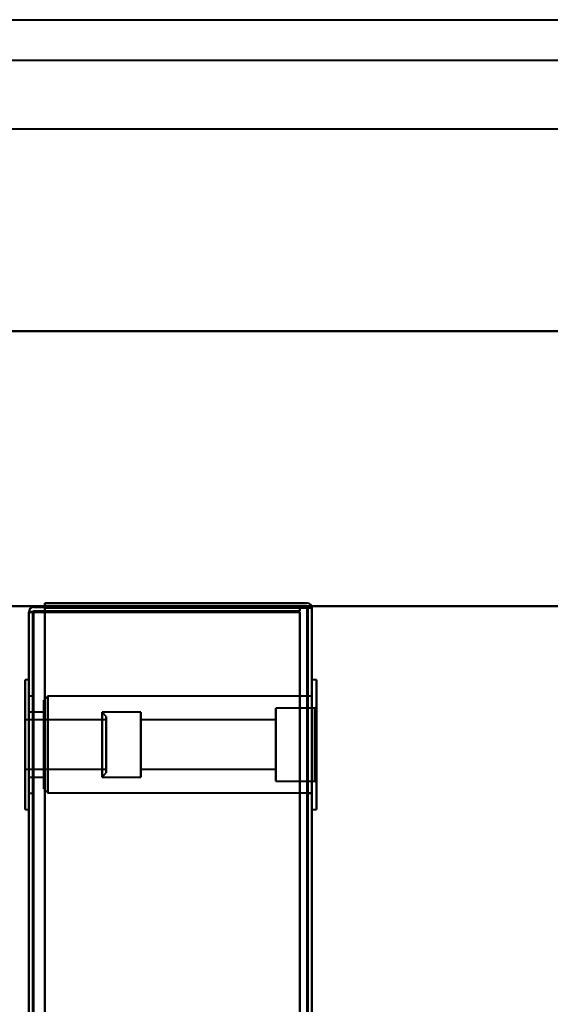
# Model space of a CAD drawing. Header units: millimetres. Extents: x -1442 to 3067, y -120 to 1210.
# Tile 69 of 71: x 440 to 505, y 1089 to 1210. Entities that reach past the tile are written whole.
import ezdxf

# ---------------------------------------------------------------- set-up
doc = ezdxf.new("R2010")
doc.units = ezdxf.units.MM
doc.layers.add('A-GENM', color=13, linetype='Continuous', lineweight=40)
doc.layers.add('G-IMPT', color=8, linetype='Continuous', lineweight=40)

# ---------------------------------------------------------------- blocks, each defined once
blk = doc.blocks.new('Nexa Toit - 2000-762010-Gauche')
at = {"layer": 'A-GENM'}
for p, q in [((-601.5, 1210.5), (601.5, 1210.5)), ((-601.5, 1210.5), (601.5, 1210.5)), ((-601.5, 1205.5), (601.5, 1205.5)), ((-601.5, 1205.5), (601.5, 1205.5)), ((-601.5, 1197), (601.5, 1197)), ((-601.5, 1197), (601.5, 1197)), ((601.5, 1172), (-601.5, 1172)), ((-601.5, 1172), (601.5, 1172)), ((-601.5, 1172), (601.5, 1172)), ((601.5, 1172), (-601.5, 1172)), ((-601.5, 1138), (601.5, 1138)), ((601.5, 1138), (-601.5, 1138))]:
    blk.add_line(p, q, dxfattribs=at)
blk = doc.blocks.new('Maintenance r21 - Maintenance r21-762144-Gauche')
at = {"layer": 'A-GENM'}
for p, q in [((476, 0), (476, 1138)), ((476, 1138), (476, 0)), ((476, 1138), (1392, 1138)), ((476, 1138), (1392, 1138))]:
    blk.add_line(p, q, dxfattribs=at)
blk = doc.blocks.new('NEXA 2000 CALQUES_dwg-762145-Gauche')
at = {"layer": 'G-IMPT'}
for p, q in [((441, 1137.27), (441, 129.47)), ((441, 1137.27), (441, 129.47)), ((441.6, 1137.27), (441, 1137.27)), ((441, 1137.27), (441.6, 1137.27)), ((441, 1137.27), (441.6, 1137.27)), ((441.6, 1137.27), (441, 1137.27)), ((441.6, 1137.27), (441, 1137.27)), ((441, 1137.27), (441.6, 1137.27)), ((441, 1137.27), (441.6, 1137.27)), ((441.6, 1137.27), (441, 1137.27)), ((476, 1137.77), (475.4, 1137.77)), ((475.4, 1137.77), (476, 1137.77)), ((476, 1137.77), (475.4, 1137.77)), ((475.4, 1137.77), (476, 1137.77)), ((476, 1137.77), (475.4, 1137.77)), ((475.4, 1137.77), (476, 1137.77)), ((475.4, 1137.77), (476, 1137.77)), ((476, 1137.77), (475.4, 1137.77)), ((476, 128.97), (476, 1137.77)), ((476, 128.97), (476, 1137.77)), ((441, 1128.87), (440.55, 1128.87)), ((441, 1128.87), (440.55, 1128.87)), ((440.55, 1128.87), (440.55, 1120.87)), ((440.55, 1112.87), (440.55, 1128.87)), ((440.55, 1120.87), (440.55, 1128.87)), ((440.55, 1128.87), (440.55, 1120.87)), ((440.55, 1112.87), (440.55, 1128.87)), ((440.55, 1120.87), (440.55, 1128.87)), ((441, 1128.87), (441, 1112.87)), ((441, 1128.87), (441, 1120.87)), ((441, 1120.87), (441, 1128.87)), ((441, 1128.87), (441, 1112.87)), ((441, 1128.87), (441, 1120.87)), ((441, 1120.87), (441, 1128.87)), ((476.55, 1128.87), (476, 1128.87)), ((476.55, 1128.87), (476, 1128.87)), ((476, 1120.87), (476, 1128.87)), ((476, 1112.87), (476, 1128.87)), ((476, 1128.87), (476, 1120.87)), ((476, 1112.87), (476, 1128.87)), ((476, 1120.87), (476, 1128.87)), ((476, 1128.87), (476, 1120.87)), ((476.55, 1120.87), (476.55, 1128.87)), ((476.55, 1128.87), (476.55, 1112.87)), ((476.55, 1128.87), (476.55, 1120.87)), ((476.55, 1120.87), (476.55, 1128.87)), ((476.55, 1128.87), (476.55, 1112.87)), ((476.55, 1128.87), (476.55, 1120.87)), ((441.5, 1126.87), (441, 1126.87)), ((441.5, 1126.87), (441, 1126.87)), ((441, 1120.87), (441, 1126.87)), ((441, 1126.87), (441, 1120.87)), ((441, 1120.87), (441, 1126.87)), ((441, 1126.87), (441, 1120.87)), ((441.5, 1120.87), (441.5, 1126.87)), ((441.5, 1126.87), (441.5, 1120.87)), ((441.5, 1120.87), (441.5, 1126.87)), ((441.5, 1126.87), (441.5, 1120.87)), ((443.35, 1126.85), (442.85, 1126.35)), ((443.35, 1126.85), (442.85, 1126.35)), ((442.85, 1126.35), (442.85, 1115.4)), ((442.85, 1126.35), (442.85, 1115.4)), ((442.85, 1115.4), (442.85, 1126.35)), ((442.85, 1115.4), (442.85, 1126.35)), ((442.85, 1126.35), (442.85, 1115.4)), ((442.85, 1126.35), (442.85, 1115.4)), ((442.85, 1115.4), (442.85, 1126.35)), ((442.85, 1115.4), (442.85, 1126.35)), ((476, 1126.85), (443.35, 1126.85)), ((476, 1126.85), (443.35, 1126.85)), ((443.35, 1126.85), (443.35, 1114.9)), ((443.35, 1126.85), (443.35, 1114.9)), ((443.35, 1114.9), (443.35, 1126.85)), ((443.35, 1114.9), (443.35, 1126.85)), ((443.35, 1126.85), (443.35, 1114.9)), ((443.35, 1126.85), (443.35, 1114.9)), ((443.35, 1114.9), (443.35, 1126.85)), ((443.35, 1114.9), (443.35, 1126.85)), ((476, 1126.87), (475.5, 1126.87)), ((476, 1126.87), (475.5, 1126.87)), ((475.5, 1126.87), (475.5, 1120.87)), ((475.5, 1120.87), (475.5, 1126.87)), ((475.5, 1126.87), (475.5, 1120.87)), ((475.5, 1120.87), (475.5, 1126.87)), ((476, 1120.87), (476, 1126.87)), ((476, 1120.87), (476, 1126.87)), ((476, 1126.85), (476, 1114.9)), ((476, 1126.85), (476, 1114.9)), ((476, 1126.85), (476, 1114.9)), ((476, 1126.85), (476, 1114.9)), ((442.85, 1124.87), (441, 1124.87)), ((442.85, 1124.87), (441, 1124.87)), ((441, 1117), (441, 1124.87)), ((441, 1124.87), (441, 1117)), ((441, 1117), (441, 1124.87)), ((441, 1124.87), (441, 1117)), ((442.85, 1116.87), (442.85, 1124.87)), ((442.85, 1116.87), (442.85, 1124.87)), ((442.85, 1124.87), (442.85, 1117)), ((442.85, 1116.87), (442.85, 1124.87)), ((442.85, 1116.87), (442.85, 1124.87)), ((442.85, 1124.87), (442.85, 1117)), ((442.85, 1124.87), (442.85, 1124.74)), ((454.85, 1124.87), (450.05, 1124.87)), ((450.55, 1124.37), (450.05, 1124.87)), ((454.85, 1124.87), (450.05, 1124.87)), ((450.55, 1124.37), (450.05, 1124.87)), ((450.05, 1124.87), (450.05, 1117)), ((450.05, 1117), (450.05, 1124.87)), ((450.05, 1124.87), (450.05, 1120.87)), ((450.05, 1120.87), (450.05, 1124.87)), ((454.85, 1124.74), (454.85, 1124.87)), ((454.85, 1117), (454.85, 1124.87)), ((454.85, 1124.87), (454.85, 1116.87)), ((454.85, 1124.87), (454.85, 1116.87)), ((454.85, 1117), (454.85, 1124.87)), ((454.85, 1124.87), (454.85, 1116.87)), ((454.85, 1124.87), (454.85, 1116.87)), ((476.35, 1125.37), (471.55, 1125.37)), ((476.35, 1125.37), (471.55, 1125.37)), ((471.55, 1120.87), (471.55, 1125.37)), ((471.55, 1125.37), (471.55, 1116.37)), ((471.55, 1125.37), (471.55, 1120.87)), ((471.55, 1120.87), (471.55, 1125.37)), ((471.55, 1125.37), (471.55, 1116.37)), ((471.55, 1125.37), (471.55, 1120.87)), ((476.55, 1125.57), (476.35, 1125.37)), ((476.55, 1125.57), (476.35, 1125.37)), ((476.35, 1116.37), (476.35, 1125.37)), ((476.35, 1116.37), (476.35, 1125.37)), ((476.35, 1125.37), (476.35, 1116.37)), ((476.35, 1125.37), (476.35, 1116.37)), ((476.35, 1116.37), (476.35, 1125.37)), ((476.35, 1116.37), (476.35, 1125.37)), ((476.35, 1125.37), (476.35, 1116.37)), ((476.35, 1125.37), (476.35, 1116.37)), ((476.55, 1116.17), (476.55, 1125.57)), ((476.55, 1116.17), (476.55, 1125.57)), ((476.55, 1125.57), (476.55, 1116.17)), ((476.55, 1125.57), (476.55, 1116.17)), ((476.55, 1116.17), (476.55, 1125.57)), ((476.55, 1116.17), (476.55, 1125.57)), ((476.55, 1125.57), (476.55, 1116.17)), ((476.55, 1125.57), (476.55, 1116.17)), ((450.55, 1123.92), (440.55, 1123.92)), ((450.55, 1123.92), (440.55, 1123.92)), ((440.55, 1123.92), (440.55, 1121.65)), ((440.55, 1120.1), (440.55, 1123.92)), ((440.55, 1123.92), (440.55, 1117.92)), ((440.55, 1120.1), (440.55, 1123.92)), ((440.55, 1123.82), (440.55, 1117.82)), ((440.55, 1123.82), (440.55, 1120.1)), ((441, 1116.87), (441, 1124.74)), ((441, 1124.74), (441, 1116.87)), ((441, 1116.87), (441, 1124.74)), ((441, 1124.74), (441, 1116.87)), ((442.85, 1124.74), (442.85, 1116.87)), ((442.85, 1124.74), (442.85, 1116.87)), ((450.05, 1124.74), (450.05, 1120.87)), ((450.05, 1120.87), (450.05, 1124.74)), ((450.05, 1124.74), (450.05, 1116.87)), ((450.05, 1116.87), (450.05, 1124.74)), ((450.55, 1124.37), (450.55, 1117.49)), ((450.55, 1117.49), (450.55, 1124.37)), ((450.55, 1124.37), (450.55, 1117.49)), ((450.55, 1117.49), (450.55, 1124.37)), ((450.55, 1124.26), (450.55, 1117.37)), ((450.55, 1117.37), (450.55, 1124.26)), ((450.55, 1124.26), (450.55, 1117.37)), ((450.55, 1117.37), (450.55, 1124.26)), ((450.55, 1123.92), (450.55, 1120.1)), ((450.55, 1121.65), (450.55, 1123.92)), ((450.55, 1123.92), (450.55, 1120.1)), ((450.55, 1117.92), (450.55, 1123.92)), ((450.55, 1117.82), (450.55, 1123.82)), ((450.55, 1120.1), (450.55, 1123.82)), ((454.85, 1116.87), (454.85, 1124.74)), ((454.85, 1116.87), (454.85, 1124.74)), ((471.55, 1123.92), (454.85, 1123.92)), ((471.55, 1123.92), (454.85, 1123.92)), ((454.85, 1117.82), (454.85, 1123.92)), ((454.85, 1117.82), (454.85, 1123.92)), ((454.85, 1123.92), (454.85, 1117.92)), ((454.85, 1123.92), (454.85, 1123.82)), ((454.85, 1117.82), (454.85, 1123.92)), ((454.85, 1117.82), (454.85, 1123.92)), ((454.85, 1123.92), (454.85, 1117.92)), ((454.85, 1123.82), (454.85, 1117.82)), ((454.85, 1123.82), (454.85, 1117.82)), ((471.55, 1117.92), (471.55, 1123.92)), ((471.55, 1123.92), (471.55, 1117.82)), ((471.55, 1123.92), (471.55, 1117.82)), ((471.55, 1123.82), (471.55, 1123.92)), ((471.55, 1117.92), (471.55, 1123.92)), ((471.55, 1123.92), (471.55, 1117.82)), ((471.55, 1123.92), (471.55, 1117.82)), ((471.55, 1117.82), (471.55, 1123.82)), ((471.55, 1117.82), (471.55, 1123.82)), ((440.55, 1121.65), (440.55, 1117.92)), ((440.55, 1117.82), (440.55, 1121.65)), ((440.55, 1117.82), (440.55, 1121.65)), ((450.55, 1121.65), (450.55, 1117.82)), ((450.55, 1117.92), (450.55, 1121.65)), ((450.55, 1121.65), (450.55, 1117.82)), ((440.55, 1120.87), (440.55, 1112.87)), ((440.55, 1112.87), (440.55, 1120.87)), ((440.55, 1120.87), (440.55, 1112.87)), ((440.55, 1112.87), (440.55, 1120.87)), ((440.55, 1120.1), (440.55, 1117.82)), ((441, 1114.87), (441, 1120.87)), ((441, 1120.87), (441, 1114.87)), ((441, 1120.87), (441, 1112.87)), ((441, 1112.87), (441, 1120.87)), ((441, 1114.87), (441, 1120.87)), ((441, 1120.87), (441, 1114.87)), ((441, 1120.87), (441, 1112.87)), ((441, 1112.87), (441, 1120.87)), ((441.5, 1114.87), (441.5, 1120.87)), ((441.5, 1120.87), (441.5, 1114.87)), ((441.5, 1114.87), (441.5, 1120.87)), ((441.5, 1120.87), (441.5, 1114.87)), ((450.05, 1120.87), (450.05, 1116.87)), ((450.05, 1116.87), (450.05, 1120.87)), ((450.05, 1120.87), (450.05, 1117)), ((450.05, 1117), (450.05, 1120.87)), ((450.55, 1117.82), (450.55, 1120.1)), ((471.55, 1116.37), (471.55, 1120.87)), ((471.55, 1120.87), (471.55, 1116.37)), ((471.55, 1116.37), (471.55, 1120.87)), ((471.55, 1120.87), (471.55, 1116.37)), ((475.5, 1120.87), (475.5, 1114.87)), ((475.5, 1114.87), (475.5, 1120.87)), ((475.5, 1120.87), (475.5, 1114.87)), ((475.5, 1114.87), (475.5, 1120.87)), ((476, 1114.87), (476, 1120.87)), ((476, 1112.87), (476, 1120.87)), ((476, 1120.87), (476, 1112.87)), ((476, 1114.87), (476, 1120.87)), ((476, 1112.87), (476, 1120.87)), ((476, 1120.87), (476, 1112.87)), ((476.55, 1112.87), (476.55, 1120.87)), ((476.55, 1120.87), (476.55, 1112.87)), ((476.55, 1112.87), (476.55, 1120.87)), ((476.55, 1120.87), (476.55, 1112.87)), ((440.55, 1117.82), (450.55, 1117.82)), ((440.55, 1117.82), (450.55, 1117.82)), ((454.85, 1117.92), (454.85, 1117.82)), ((454.85, 1117.82), (471.55, 1117.82)), ((454.85, 1117.82), (471.55, 1117.82)), ((471.55, 1117.82), (471.55, 1117.92)), ((441, 1116.87), (442.85, 1116.87)), ((441, 1116.87), (442.85, 1116.87)), ((442.85, 1117), (442.85, 1116.87)), ((450.05, 1116.87), (450.55, 1117.37)), ((450.05, 1116.87), (450.55, 1117.37)), ((450.05, 1116.87), (454.85, 1116.87)), ((450.05, 1116.87), (454.85, 1116.87)), ((454.85, 1116.87), (454.85, 1117)), ((471.55, 1116.37), (476.35, 1116.37)), ((471.55, 1116.37), (476.35, 1116.37)), ((476.35, 1116.37), (476.55, 1116.17)), ((476.35, 1116.37), (476.55, 1116.17)), ((442.85, 1115.4), (443.35, 1114.9)), ((442.85, 1115.4), (443.35, 1114.9)), ((441, 1114.87), (441.5, 1114.87)), ((441, 1114.87), (441.5, 1114.87)), ((443.35, 1114.9), (476, 1114.9)), ((443.35, 1114.9), (476, 1114.9)), ((475.5, 1114.87), (476, 1114.87)), ((475.5, 1114.87), (476, 1114.87)), ((440.55, 1112.87), (441, 1112.87)), ((440.55, 1112.87), (441, 1112.87)), ((476, 1112.87), (476.55, 1112.87)), ((476, 1112.87), (476.55, 1112.87))]:
    blk.add_line(p, q, dxfattribs=at)
at = {"layer": 'G-IMPT', "flags": 128}
for points in [[(443, 1137.87), (443, 1138), (443, 1138.12), (443, 1138.25), (443, 1138.37)], [(443, 1138.37), (451.1, 1138.37), (459.2, 1138.37), (467.3, 1138.37), (475.4, 1138.37)], [(443, 1137.87), (443, 1138), (443, 1138.12), (443, 1138.25), (443, 1138.37)], [(443, 1138.37), (443, 1138.25), (443, 1138.12), (443, 1138), (443, 1137.87)], [(443, 1138.37), (451.1, 1138.37), (459.2, 1138.37), (467.3, 1138.37), (475.4, 1138.37)], [(475.4, 1138.37), (467.3, 1138.37), (459.2, 1138.37), (451.1, 1138.37), (443, 1138.37)], [(475.4, 1138.37), (467.3, 1138.37), (459.2, 1138.37), (451.1, 1138.37), (443, 1138.37)], [(443, 1138.37), (443, 1138.25), (443, 1138.12), (443, 1138), (443, 1137.87)], [(475.4, 1138.37), (467.3, 1138.37), (459.2, 1138.37), (451.1, 1138.37), (443, 1138.37)], [(443, 1138.37), (443, 1138.25), (443, 1138.12), (443, 1138), (443, 1137.87)], [(443, 1138.37), (451.1, 1138.37), (459.2, 1138.37), (467.3, 1138.37), (475.4, 1138.37)], [(475.4, 1138.37), (467.3, 1138.37), (459.2, 1138.37), (451.1, 1138.37), (443, 1138.37)], [(443, 1137.87), (443, 1138), (443, 1138.12), (443, 1138.25), (443, 1138.37)], [(443, 1138.37), (443, 1138.25), (443, 1138.12), (443, 1138), (443, 1137.87)], [(443, 1137.87), (443, 1138), (443, 1138.12), (443, 1138.25), (443, 1138.37)], [(443, 1138.37), (451.1, 1138.37), (459.2, 1138.37), (467.3, 1138.37), (475.4, 1138.37)], [(441.55, 1137.32), (441.41, 1137.31), (441.27, 1137.3), (441.14, 1137.28), (441, 1137.27)], [(441, 1137.27), (441.14, 1137.28), (441.27, 1137.3), (441.41, 1137.31), (441.55, 1137.32)], [(441, 1137.27), (441.14, 1137.28), (441.27, 1137.3), (441.41, 1137.31), (441.55, 1137.32)], [(441.55, 1137.32), (441.41, 1137.31), (441.27, 1137.3), (441.14, 1137.28), (441, 1137.27)], [(441, 1137.27), (441.14, 1137.27), (441.27, 1137.27), (441.41, 1137.27), (441.55, 1137.27)], [(441, 129.47), (441, 381.42), (441, 633.37), (441, 885.32), (441, 1137.27)], [(441, 1137.27), (441, 885.32), (441, 633.37), (441, 381.42), (441, 129.47)], [(441, 129.47), (441, 381.42), (441, 633.37), (441, 885.32), (441, 1137.27)], [(441, 1137.27), (441, 885.32), (441, 633.37), (441, 381.42), (441, 129.47)], [(441.55, 1137.27), (441.41, 1137.27), (441.27, 1137.27), (441.14, 1137.27), (441, 1137.27)], [(441.55, 1137.27), (441.41, 1137.27), (441.27, 1137.27), (441.14, 1137.27), (441, 1137.27)], [(441, 1137.27), (441, 885.32), (441, 633.37), (441, 381.42), (441, 129.47)], [(441, 129.47), (441, 381.42), (441, 633.37), (441, 885.32), (441, 1137.27)], [(441, 1137.27), (441, 885.32), (441, 633.37), (441, 381.42), (441, 129.47)], [(441, 129.47), (441, 381.42), (441, 633.37), (441, 885.32), (441, 1137.27)], [(441, 1137.27), (441.14, 1137.27), (441.27, 1137.27), (441.41, 1137.27), (441.55, 1137.27)], [(441.5, 129.47), (441.5, 381.42), (441.5, 633.37), (441.5, 885.32), (441.5, 1137.27)], [(441.5, 1137.27), (441.5, 885.32), (441.5, 633.37), (441.5, 381.42), (441.5, 129.47)], [(441.5, 1137.27), (441.5, 885.32), (441.5, 633.37), (441.5, 381.42), (441.5, 129.47)], [(441.5, 129.47), (441.5, 381.42), (441.5, 633.37), (441.5, 885.32), (441.5, 1137.27)], [(474.5, 1137.37), (466.26, 1137.36), (458.02, 1137.35), (449.79, 1137.33), (441.55, 1137.32)], [(441.55, 1137.32), (449.79, 1137.33), (458.02, 1137.35), (466.26, 1137.36), (474.5, 1137.37)], [(441.55, 1137.32), (449.79, 1137.33), (458.02, 1137.35), (466.26, 1137.36), (474.5, 1137.37)], [(474.5, 1137.37), (466.26, 1137.36), (458.02, 1137.35), (449.79, 1137.33), (441.55, 1137.32)], [(441.55, 1137.27), (449.79, 1137.27), (458.02, 1137.27), (466.26, 1137.27), (474.5, 1137.27)], [(474.5, 1137.27), (466.26, 1137.27), (458.02, 1137.27), (449.79, 1137.27), (441.55, 1137.27)], [(474.5, 1137.27), (466.26, 1137.27), (458.02, 1137.27), (449.79, 1137.27), (441.55, 1137.27)], [(441.55, 1137.27), (449.79, 1137.27), (458.02, 1137.27), (466.26, 1137.27), (474.5, 1137.27)], [(441.6, 1137.87), (441.95, 1137.87), (442.3, 1137.87), (442.65, 1137.87), (443, 1137.87)], [(443, 1137.87), (442.65, 1137.87), (442.3, 1137.87), (441.95, 1137.87), (441.6, 1137.87)], [(441.6, 1137.87), (441.95, 1137.87), (442.3, 1137.87), (442.65, 1137.87), (443, 1137.87)], [(443, 1137.87), (442.65, 1137.87), (442.3, 1137.87), (441.95, 1137.87), (441.6, 1137.87)], [(443, 1137.87), (442.65, 1137.87), (442.3, 1137.87), (441.95, 1137.87), (441.6, 1137.87)], [(441.6, 1137.87), (441.95, 1137.87), (442.3, 1137.87), (442.65, 1137.87), (443, 1137.87)], [(443, 1137.87), (442.65, 1137.87), (442.3, 1137.87), (441.95, 1137.87), (441.6, 1137.87)], [(441.6, 1137.87), (441.95, 1137.87), (442.3, 1137.87), (442.65, 1137.87), (443, 1137.87)], [(441.6, 1137.37), (449.82, 1137.37), (458.05, 1137.37), (466.27, 1137.37), (474.5, 1137.37)], [(474.5, 1137.37), (466.27, 1137.37), (458.05, 1137.37), (449.82, 1137.37), (441.6, 1137.37)], [(441.6, 1137.37), (449.82, 1137.37), (458.05, 1137.37), (466.27, 1137.37), (474.5, 1137.37)], [(474.5, 1137.37), (466.27, 1137.37), (458.05, 1137.37), (449.82, 1137.37), (441.6, 1137.37)], [(441.6, 1137.27), (441.6, 885.32), (441.6, 633.37), (441.6, 381.42), (441.6, 129.47)], [(474.5, 1137.27), (466.27, 1137.27), (458.05, 1137.27), (449.82, 1137.27), (441.6, 1137.27)], [(441.6, 129.47), (441.6, 381.42), (441.6, 633.37), (441.6, 885.32), (441.6, 1137.27)], [(441.6, 1137.27), (441.95, 1137.27), (442.3, 1137.27), (442.65, 1137.27), (443, 1137.27)], [(443, 1137.27), (442.65, 1137.27), (442.3, 1137.27), (441.95, 1137.27), (441.6, 1137.27)], [(441.6, 1137.27), (441.6, 885.32), (441.6, 633.37), (441.6, 381.42), (441.6, 129.47)], [(441.6, 129.47), (441.6, 381.42), (441.6, 633.37), (441.6, 885.32), (441.6, 1137.27)], [(441.6, 1137.27), (449.82, 1137.27), (458.05, 1137.27), (466.27, 1137.27), (474.5, 1137.27)], [(441.6, 129.47), (441.6, 381.42), (441.6, 633.37), (441.6, 885.32), (441.6, 1137.27)], [(441.6, 1137.27), (441.95, 1137.27), (442.3, 1137.27), (442.65, 1137.27), (443, 1137.27)], [(443, 1137.27), (442.65, 1137.27), (442.3, 1137.27), (441.95, 1137.27), (441.6, 1137.27)], [(441.6, 1137.27), (441.6, 885.32), (441.6, 633.37), (441.6, 381.42), (441.6, 129.47)], [(441.6, 129.47), (441.6, 381.42), (441.6, 633.37), (441.6, 885.32), (441.6, 1137.27)], [(441.6, 1137.27), (449.82, 1137.27), (458.05, 1137.27), (466.27, 1137.27), (474.5, 1137.27)], [(443, 1137.27), (442.65, 1137.27), (442.3, 1137.27), (441.95, 1137.27), (441.6, 1137.27)], [(441.6, 1137.27), (441.6, 885.32), (441.6, 633.37), (441.6, 381.42), (441.6, 129.47)], [(441.6, 1137.27), (441.95, 1137.27), (442.3, 1137.27), (442.65, 1137.27), (443, 1137.27)], [(441.6, 129.47), (441.6, 381.42), (441.6, 633.37), (441.6, 885.32), (441.6, 1137.27)], [(441.6, 1137.27), (441.6, 885.32), (441.6, 633.37), (441.6, 381.42), (441.6, 129.47)], [(474.5, 1137.27), (466.27, 1137.27), (458.05, 1137.27), (449.82, 1137.27), (441.6, 1137.27)], [(441.6, 1137.27), (441.6, 885.32), (441.6, 633.37), (441.6, 381.42), (441.6, 129.47)], [(443, 1137.27), (442.65, 1137.27), (442.3, 1137.27), (441.95, 1137.27), (441.6, 1137.27)], [(441.6, 129.47), (441.6, 381.42), (441.6, 633.37), (441.6, 885.32), (441.6, 1137.27)], [(441.6, 1137.27), (441.95, 1137.27), (442.3, 1137.27), (442.65, 1137.27), (443, 1137.27)], [(443, 1137.87), (450.87, 1137.87), (458.75, 1137.87), (466.62, 1137.87), (474.5, 1137.87)], [(475.45, 1137.82), (467.34, 1137.83), (459.22, 1137.85), (451.11, 1137.86), (443, 1137.87)], [(474.5, 1137.87), (466.62, 1137.87), (458.75, 1137.87), (450.87, 1137.87), (443, 1137.87)], [(474.5, 1137.87), (466.62, 1137.87), (458.75, 1137.87), (450.87, 1137.87), (443, 1137.87)], [(443, 1137.87), (451.1, 1137.87), (459.2, 1137.87), (467.3, 1137.87), (475.4, 1137.87)], [(475.4, 1137.87), (467.3, 1137.87), (459.2, 1137.87), (451.1, 1137.87), (443, 1137.87)], [(443, 1137.87), (450.87, 1137.87), (458.75, 1137.87), (466.62, 1137.87), (474.5, 1137.87)], [(443, 1137.87), (451.11, 1137.86), (459.22, 1137.85), (467.34, 1137.83), (475.45, 1137.82)], [(474.5, 1137.87), (466.62, 1137.87), (458.75, 1137.87), (450.87, 1137.87), (443, 1137.87)], [(443, 1137.87), (451.11, 1137.86), (459.22, 1137.85), (467.34, 1137.83), (475.45, 1137.82)], [(443, 1137.87), (450.87, 1137.87), (458.75, 1137.87), (466.62, 1137.87), (474.5, 1137.87)], [(443, 1137.87), (450.87, 1137.87), (458.75, 1137.87), (466.62, 1137.87), (474.5, 1137.87)], [(474.5, 1137.87), (466.62, 1137.87), (458.75, 1137.87), (450.87, 1137.87), (443, 1137.87)], [(443, 1137.87), (451.1, 1137.87), (459.2, 1137.87), (467.3, 1137.87), (475.4, 1137.87)], [(475.4, 1137.87), (467.3, 1137.87), (459.2, 1137.87), (451.1, 1137.87), (443, 1137.87)], [(475.45, 1137.82), (467.34, 1137.83), (459.22, 1137.85), (451.11, 1137.86), (443, 1137.87)], [(443, 1137.27), (443, 1137.4), (443, 1137.52), (443, 1137.65), (443, 1137.77)], [(443, 1137.77), (443, 885.57), (443, 633.37), (443, 381.17), (443, 128.97)], [(475.4, 1137.77), (467.3, 1137.77), (459.2, 1137.77), (451.1, 1137.77), (443, 1137.77)], [(443, 1137.77), (443, 1137.65), (443, 1137.52), (443, 1137.4), (443, 1137.27)], [(475.4, 1137.77), (467.3, 1137.77), (459.2, 1137.77), (451.1, 1137.77), (443, 1137.77)], [(443, 1137.77), (451.11, 1137.77), (459.22, 1137.77), (467.34, 1137.77), (475.45, 1137.77)], [(443, 1137.77), (451.1, 1137.77), (459.2, 1137.77), (467.3, 1137.77), (475.4, 1137.77)], [(443, 128.97), (443, 381.17), (443, 633.37), (443, 885.57), (443, 1137.77)], [(443, 1137.27), (443, 1137.4), (443, 1137.52), (443, 1137.65), (443, 1137.77)], [(443, 1137.77), (451.1, 1137.77), (459.2, 1137.77), (467.3, 1137.77), (475.4, 1137.77)], [(475.45, 1137.77), (467.34, 1137.77), (459.22, 1137.77), (451.11, 1137.77), (443, 1137.77)], [(443, 1137.77), (451.1, 1137.77), (459.2, 1137.77), (467.3, 1137.77), (475.4, 1137.77)], [(443, 1137.77), (443, 1137.65), (443, 1137.52), (443, 1137.4), (443, 1137.27)], [(443, 1008.67), (443, 1040.95), (443, 1073.22), (443, 1105.5), (443, 1137.77)], [(475.4, 1137.77), (467.3, 1137.77), (459.2, 1137.77), (451.1, 1137.77), (443, 1137.77)], [(443, 1137.77), (443, 1105.5), (443, 1073.22), (443, 1040.95), (443, 1008.67)], [(443, 1137.77), (443, 1137.65), (443, 1137.52), (443, 1137.4), (443, 1137.27)], [(443, 128.97), (443, 381.17), (443, 633.37), (443, 885.57), (443, 1137.77)], [(443, 1137.27), (443, 1137.4), (443, 1137.52), (443, 1137.65), (443, 1137.77)], [(443, 1137.77), (451.1, 1137.77), (459.2, 1137.77), (467.3, 1137.77), (475.4, 1137.77)], [(475.4, 1137.77), (467.3, 1137.77), (459.2, 1137.77), (451.1, 1137.77), (443, 1137.77)], [(443, 1137.77), (443, 885.57), (443, 633.37), (443, 381.17), (443, 128.97)], [(475.45, 1137.77), (467.34, 1137.77), (459.22, 1137.77), (451.11, 1137.77), (443, 1137.77)], [(443, 1137.77), (451.1, 1137.77), (459.2, 1137.77), (467.3, 1137.77), (475.4, 1137.77)], [(475.4, 1137.77), (467.3, 1137.77), (459.2, 1137.77), (451.1, 1137.77), (443, 1137.77)], [(443, 1137.77), (443, 1137.65), (443, 1137.52), (443, 1137.4), (443, 1137.27)], [(475.4, 1137.77), (467.3, 1137.77), (459.2, 1137.77), (451.1, 1137.77), (443, 1137.77)], [(443, 1137.77), (451.11, 1137.77), (459.22, 1137.77), (467.34, 1137.77), (475.45, 1137.77)], [(443, 1137.27), (443, 1137.4), (443, 1137.52), (443, 1137.65), (443, 1137.77)], [(443, 1137.77), (443, 1105.5), (443, 1073.22), (443, 1040.95), (443, 1008.67)], [(443, 1008.67), (443, 1040.95), (443, 1073.22), (443, 1105.5), (443, 1137.77)], [(443, 1137.77), (451.1, 1137.77), (459.2, 1137.77), (467.3, 1137.77), (475.4, 1137.77)], [(443, 1137.27), (443, 885.32), (443, 633.37), (443, 381.42), (443, 129.47)], [(474.5, 1137.27), (466.62, 1137.27), (458.75, 1137.27), (450.87, 1137.27), (443, 1137.27)], [(443, 129.47), (443, 381.42), (443, 633.37), (443, 885.32), (443, 1137.27)], [(443, 1137.27), (450.87, 1137.27), (458.75, 1137.27), (466.62, 1137.27), (474.5, 1137.27)], [(443, 1137.27), (450.87, 1137.27), (458.75, 1137.27), (466.62, 1137.27), (474.5, 1137.27)], [(443, 129.47), (443, 381.42), (443, 633.37), (443, 885.32), (443, 1137.27)], [(474.5, 1137.27), (466.62, 1137.27), (458.75, 1137.27), (450.87, 1137.27), (443, 1137.27)], [(443, 1137.27), (443, 885.32), (443, 633.37), (443, 381.42), (443, 129.47)], [(443, 129.47), (443, 381.42), (443, 633.37), (443, 885.32), (443, 1137.27)], [(443, 1137.27), (443, 885.32), (443, 633.37), (443, 381.42), (443, 129.47)], [(443, 1137.27), (450.87, 1137.27), (458.75, 1137.27), (466.62, 1137.27), (474.5, 1137.27)], [(474.5, 1137.27), (466.62, 1137.27), (458.75, 1137.27), (450.87, 1137.27), (443, 1137.27)], [(474.5, 1137.27), (466.62, 1137.27), (458.75, 1137.27), (450.87, 1137.27), (443, 1137.27)], [(443, 1137.27), (443, 885.32), (443, 633.37), (443, 381.42), (443, 129.47)], [(443, 1137.27), (450.87, 1137.27), (458.75, 1137.27), (466.62, 1137.27), (474.5, 1137.27)], [(443, 129.47), (443, 381.42), (443, 633.37), (443, 885.32), (443, 1137.27)], [(474.5, 1137.87), (474.5, 1137.75), (474.5, 1137.62), (474.5, 1137.5), (474.5, 1137.37)], [(474.5, 1137.37), (474.5, 1137.5), (474.5, 1137.62), (474.5, 1137.75), (474.5, 1137.87)], [(474.5, 1137.87), (474.5, 1137.75), (474.5, 1137.62), (474.5, 1137.5), (474.5, 1137.37)], [(474.5, 1137.37), (474.5, 1137.5), (474.5, 1137.62), (474.5, 1137.75), (474.5, 1137.87)], [(474.5, 1137.37), (474.5, 1137.5), (474.5, 1137.62), (474.5, 1137.75), (474.5, 1137.87)], [(474.5, 1137.87), (474.5, 1137.75), (474.5, 1137.62), (474.5, 1137.5), (474.5, 1137.37)], [(474.5, 1137.37), (474.5, 1137.5), (474.5, 1137.62), (474.5, 1137.75), (474.5, 1137.87)], [(474.5, 1137.87), (474.5, 1137.75), (474.5, 1137.62), (474.5, 1137.5), (474.5, 1137.37)], [(474.5, 129.47), (474.5, 381.42), (474.5, 633.37), (474.5, 885.32), (474.5, 1137.27)], [(474.5, 1137.27), (474.5, 885.32), (474.5, 633.37), (474.5, 381.42), (474.5, 129.47)], [(474.5, 129.47), (474.5, 381.42), (474.5, 633.37), (474.5, 885.32), (474.5, 1137.27)], [(474.5, 1137.27), (474.5, 885.32), (474.5, 633.37), (474.5, 381.42), (474.5, 129.47)], [(474.5, 1137.27), (474.5, 885.32), (474.5, 633.37), (474.5, 381.42), (474.5, 129.47)], [(474.5, 129.47), (474.5, 381.42), (474.5, 633.37), (474.5, 885.32), (474.5, 1137.27)], [(474.5, 1137.27), (474.5, 885.32), (474.5, 633.37), (474.5, 381.42), (474.5, 129.47)], [(474.5, 129.47), (474.5, 381.42), (474.5, 633.37), (474.5, 885.32), (474.5, 1137.27)], [(474.5, 1137.27), (474.5, 885.32), (474.5, 633.37), (474.5, 381.42), (474.5, 129.47)], [(474.5, 129.47), (474.5, 381.42), (474.5, 633.37), (474.5, 885.32), (474.5, 1137.27)], [(474.5, 1137.27), (474.5, 885.32), (474.5, 633.37), (474.5, 381.42), (474.5, 129.47)], [(474.5, 129.47), (474.5, 381.42), (474.5, 633.37), (474.5, 885.32), (474.5, 1137.27)], [(474.5, 129.47), (474.5, 381.42), (474.5, 633.37), (474.5, 885.32), (474.5, 1137.27)], [(474.5, 1137.27), (474.5, 885.32), (474.5, 633.37), (474.5, 381.42), (474.5, 129.47)], [(474.5, 129.47), (474.5, 381.42), (474.5, 633.37), (474.5, 885.32), (474.5, 1137.27)], [(474.5, 1137.27), (474.5, 885.32), (474.5, 633.37), (474.5, 381.42), (474.5, 129.47)], [(475.4, 128.97), (475.4, 381.17), (475.4, 633.37), (475.4, 885.57), (475.4, 1137.77)], [(475.4, 1137.77), (475.4, 885.57), (475.4, 633.37), (475.4, 381.17), (475.4, 128.97)], [(475.4, 128.97), (475.4, 381.17), (475.4, 633.37), (475.4, 885.57), (475.4, 1137.77)], [(475.4, 1137.77), (475.4, 885.57), (475.4, 633.37), (475.4, 381.17), (475.4, 128.97)], [(475.4, 1137.77), (475.4, 885.57), (475.4, 633.37), (475.4, 381.17), (475.4, 128.97)], [(475.4, 128.97), (475.4, 381.17), (475.4, 633.37), (475.4, 885.57), (475.4, 1137.77)], [(475.4, 1137.77), (475.4, 885.57), (475.4, 633.37), (475.4, 381.17), (475.4, 128.97)], [(475.4, 128.97), (475.4, 381.17), (475.4, 633.37), (475.4, 885.57), (475.4, 1137.77)], [(475.4, 1137.77), (475.4, 885.57), (475.4, 633.37), (475.4, 381.17), (475.4, 128.97)], [(475.4, 128.97), (475.4, 381.17), (475.4, 633.37), (475.4, 885.57), (475.4, 1137.77)], [(475.4, 128.97), (475.4, 381.17), (475.4, 633.37), (475.4, 885.57), (475.4, 1137.77)], [(475.4, 1137.77), (475.4, 885.57), (475.4, 633.37), (475.4, 381.17), (475.4, 128.97)], [(476, 1137.77), (475.86, 1137.78), (475.72, 1137.8), (475.59, 1137.81), (475.45, 1137.82)], [(475.45, 1137.82), (475.59, 1137.81), (475.72, 1137.8), (475.86, 1137.78), (476, 1137.77)], [(475.45, 1137.82), (475.59, 1137.81), (475.72, 1137.8), (475.86, 1137.78), (476, 1137.77)], [(476, 1137.77), (475.86, 1137.78), (475.72, 1137.8), (475.59, 1137.81), (475.45, 1137.82)], [(475.45, 1137.77), (475.59, 1137.77), (475.72, 1137.77), (475.86, 1137.77), (476, 1137.77)], [(476, 1137.77), (475.86, 1137.77), (475.72, 1137.77), (475.59, 1137.77), (475.45, 1137.77)], [(476, 1137.77), (475.86, 1137.77), (475.72, 1137.77), (475.59, 1137.77), (475.45, 1137.77)], [(475.45, 1137.77), (475.59, 1137.77), (475.72, 1137.77), (475.86, 1137.77), (476, 1137.77)], [(475.5, 128.97), (475.5, 381.17), (475.5, 633.37), (475.5, 885.57), (475.5, 1137.77)], [(475.5, 1137.77), (475.5, 885.57), (475.5, 633.37), (475.5, 381.17), (475.5, 128.97)], [(475.5, 1137.77), (475.5, 885.57), (475.5, 633.37), (475.5, 381.17), (475.5, 128.97)], [(475.5, 128.97), (475.5, 381.17), (475.5, 633.37), (475.5, 885.57), (475.5, 1137.77)], [(476, 1137.77), (476, 885.57), (476, 633.37), (476, 381.17), (476, 128.97)], [(476, 1137.77), (476, 885.57), (476, 633.37), (476, 381.17), (476, 128.97)], [(476, 128.97), (476, 381.17), (476, 633.37), (476, 885.57), (476, 1137.77)], [(476, 128.97), (476, 381.17), (476, 633.37), (476, 885.57), (476, 1137.77)], [(476, 128.97), (476, 381.17), (476, 633.37), (476, 885.57), (476, 1137.77)], [(476, 128.97), (476, 381.17), (476, 633.37), (476, 885.57), (476, 1137.77)], [(476, 1137.77), (476, 885.57), (476, 633.37), (476, 381.17), (476, 128.97)], [(476, 1137.77), (476, 885.57), (476, 633.37), (476, 381.17), (476, 128.97)]]:
    blk.add_lwpolyline(points, dxfattribs=at)
at = {"layer": 'G-IMPT'}
for centre, start, end in [((475.4, 1137.77), 360, 90), ((475.4, 1137.77), 0, 90), ((475.4, 1137.77), 0, 90), ((475.4, 1137.77), 360, 90), ((475.4, 1137.77), 0, 90), ((475.4, 1137.77), 0, 90), ((475.4, 1137.77), 360, 90), ((475.4, 1137.77), 360, 90), ((441.6, 1137.27), 90, 180), ((441.6, 1137.27), 90, 180), ((441.6, 1137.27), 90, 180), ((441.6, 1137.27), 90, 180), ((441.6, 1137.27), 90, 180), ((441.6, 1137.27), 90, 180), ((441.6, 1137.27), 90, 180), ((441.6, 1137.27), 90, 180)]:
    blk.add_arc(centre, 0.6, start, end, dxfattribs=at)

msp = doc.modelspace()

# ---------------------------------------------------------------- block references
at = {"layer": 'A-GENM'}
for name in ['Nexa Toit - 2000-762010-Gauche', 'Maintenance r21 - Maintenance r21-762144-Gauche']:
    msp.add_blockref(name, (0, 0), dxfattribs=at)
at = {"layer": 'G-IMPT'}
msp.add_blockref('NEXA 2000 CALQUES_dwg-762145-Gauche', (0, 0), dxfattribs=at)

doc.saveas('drawing.dxf')
